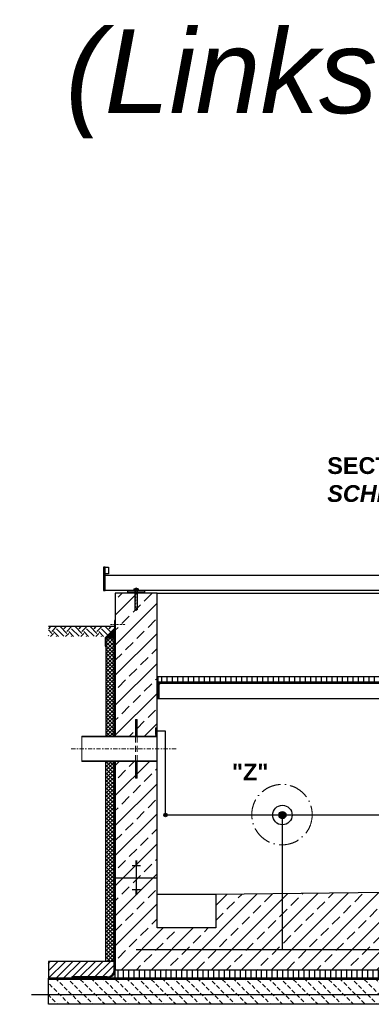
# Model space of a CAD drawing. Header units: millimetres. Extents: x -61498 to 2601997, y -16110 to 22287.
# Tile 2 of 27: x 5745 to 7846, y -10737 to -4856. Entities that reach past the tile are written whole.
import ezdxf

# ---------------------------------------------------------------- set-up
doc = ezdxf.new("R2010")
doc.units = ezdxf.units.MM
for name, pattern in [('ACAD_ISO10W100', [18, 12, -3, 0, -3]), ('JIS_02_1.0', [2, 1, -1]), ('STRICHPUNKT2', [0.5, 0.25, -0.125, 0, -0.125]), ('VERDECKT2', [0.1875, 0.125, -0.0625])]:
    doc.linetypes.add(name, pattern=pattern)
for name, color, linetype, lineweight in [('Beschriftung', 7, 'Continuous', 9), ('P-DABDICHTUNG', 7, 'Continuous', 18), ('P-ES-MD', 1, 'VERDECKT2', 18), ('verz. Bandstahl 30x3_5mm auf Putz', 1, 'GRENZE1', 35), ('verz. Bandstahl 30x3_5mm im Beton', 5, 'GRENZE1', 35)]:
    doc.layers.add(name, color=color, linetype=linetype, lineweight=lineweight)
doc.styles.add('LBB3.5M1000', font='isocp.shx', dxfattribs={"height": 3.5})
doc.linetypes.add('GRENZE1', pattern='A,6.35,-2.54,[133,ltypeshp.shx,S=2.54,R=0,X=-2.54,Y=0],-2.54,25.4', length=36.83)
pattern_1 = [(45, (6441.0728, -9211.404), (-2.245064, 2.245064), [])]

msp = doc.modelspace()

# ---------------------------------------------------------------- hatches: boundary and pattern name
at = {"lineweight": 0}
h = msp.add_hatch(dxfattribs=at)
h.set_pattern_fill('ANSI33', color=256, scale=20)
h.set_pattern_definition([(45, (8016.07, -9406.4), (-89.8026, 89.8026), []), (45, (8105.88, -9406.4), (-89.8026, 89.8026), [63.5, -31.75])])
h.paths.add_polyline_path([(6316.073, -9136.404), (6566.073, -9136.404), (6566.073, -8281.404), (6316.073, -8281.404)])
h.paths.add_polyline_path([(9466.073, -9319.904), (9716.073, -9319.904), (9716.073, -8281.404), (9466.073, -8281.404)])
h.paths.add_polyline_path([(9716.073, -9592.904), (9466.073, -9592.904), (9466.073, -10051.404), (6916.073, -10081.404), (6916.073, -10281.404), (6566.073, -10281.404), (6566.073, -9286.404), (6316.073, -9286.404), (6316.073, -10531.404), (9716.073, -10531.404)])
h = msp.add_hatch()
h.set_pattern_fill('EARTH', color=256, scale=10, angle=45)
h.set_pattern_definition([(45, (6116.07, -8510.54), (7e-15, 89.803), [63.5, -63.5]), (45, (6099.235, -8493.704), (7e-15, 89.803), [63.5, -63.5]), (45, (6082.4, -8476.866), (7e-15, 89.803), [63.5, -63.5]), (135, (6082.4, -8465.64), (-89.803, 7e-15), [63.5, -63.5]), (135, (6099.235, -8448.8), (-89.803, 7e-15), [63.5, -63.5]), (135, (6116.07, -8431.965), (-89.803, 7e-15), [63.5, -63.5])])
h.paths.add_polyline_path([(6264.705, -8539.68), (6311.228, -8493.157), (6311.228, -8481.404), (5916.073, -8481.404), (5916.073, -8539.68)])
at = {"lineweight": 5}
h = msp.add_hatch(dxfattribs=at)
h.set_pattern_fill('ANSI36', color=256, angle=90)
h.set_pattern_definition([(135, (6288.0728, -8523.215), (-6.17393, 1.6838), [7.9375, -1.5875, 0, -1.5875])])
h.paths.add_polyline_path([(6316.073, -8495.215), (6260.073, -8551.215), (6310.073, -8551.215), (6316.073, -8551.215)])
h = msp.add_hatch(dxfattribs=at)
h.set_pattern_fill('ANSI37', color=256, scale=5)
h.set_pattern_definition([(45, (6285.073, -8798.654), (-11.2253, 11.2253), []), (135, (6285.073, -8798.654), (-11.2253, -11.2253), [])])
h.paths.add_polyline_path([(6310.073, -8551.215), (6260.073, -8551.215), (6260.073, -9136.404), (6310.073, -9136.404)])
at = {"lineweight": 9}
h = msp.add_hatch(dxfattribs=at)
h.set_pattern_fill('ANSI31', color=256)
h.set_pattern_definition([(45, (-77669.4396, 29538.3737), (-2.24506403, 2.24506403), [])])
edge = h.paths.add_edge_path()
edge.add_line((6566.073, -8911.404), (6566.073, -8811.404))
edge.add_line((6566.073, -8811.404), (6641.073, -8811.404))
edge.add_line((6641.073, -8811.404), (6641.073, -8816.404))
edge.add_arc((6636.073, -8816.404), 5, -90, 0, ccw=False)
edge.add_line((6636.073, -8821.404), (6586.073, -8821.404))
edge.add_arc((6586.073, -8831.404), 10, 90, 180)
edge.add_line((6576.073, -8831.404), (6576.073, -8906.404))
edge.add_arc((6571.073, -8906.404), 5, -90, 0, ccw=False)
edge.add_line((6571.073, -8911.404), (6566.073, -8911.404))
h = msp.add_hatch()
h.set_pattern_fill('ANSI31', color=256, scale=10, angle=45)
h.set_pattern_definition([(90, (-77669.44, 29538.374), (-31.75, 5e-15), [])])
h.paths.add_polyline_path([(6740.375, -8811.404), (6740.375, -8781.404), (6571.073, -8781.404), (6571.073, -8811.404)])
h.paths.add_polyline_path([(6740.375, -8781.404), (6740.375, -8811.404), (9461.073, -8811.404), (9461.073, -8781.404)])
at = {"lineweight": 0}
h = msp.add_hatch(dxfattribs=at)
h.set_pattern_fill('ANSI31', color=256)
h.set_pattern_definition(pattern_1)
h.paths.add_polyline_path([(6436.073, -9036.404), (6446.073, -9036.404), (6446.073, -9136.404), (6436.073, -9136.404)])
h = msp.add_hatch(dxfattribs=at)
h.set_pattern_fill('ANSI31', color=256)
h.set_pattern_definition([(45, (6561.0728, -9261.404), (-2.245064, 2.245064), [])])
h.paths.add_polyline_path([(6556.073, -9086.404), (6566.073, -9086.404), (6566.073, -9136.404), (6556.073, -9136.404)])
h = msp.add_hatch(dxfattribs=at)
h.set_pattern_fill('ANSI31', color=256, angle=90)
h.set_pattern_definition([(135, (6341.0728, -9211.404), (-2.245064, -2.245064), [])])
h.paths.add_polyline_path([(6436.073, -9136.404), (6116.073, -9136.404), (6116.073, -9139.604), (6436.073, -9139.604)])
h.paths.add_polyline_path([(6446.073, -9136.404), (6436.073, -9136.404), (6436.073, -9139.604), (6446.073, -9139.604)])
h.paths.add_polyline_path([(6566.073, -9136.404), (6446.073, -9136.404), (6446.073, -9139.604), (6566.073, -9139.604)])
h.paths.add_polyline_path([(6566.073, -9283.204), (6446.073, -9283.204), (6446.073, -9286.404), (6566.073, -9286.404)])
h.paths.add_polyline_path([(6446.073, -9283.204), (6436.073, -9283.204), (6436.073, -9286.404), (6446.073, -9286.404)])
h.paths.add_polyline_path([(6436.073, -9283.204), (6116.073, -9283.204), (6116.073, -9286.404), (6436.073, -9286.404)])
at = {"lineweight": 5}
h = msp.add_hatch(dxfattribs=at)
h.set_pattern_fill('ANSI37', color=256, scale=5)
h.set_pattern_definition([(45, (8016.073, -9471.154), (-11.22532, 11.22532), []), (135, (8016.073, -9471.154), (-11.22532, -11.22532), [])])
h.paths.add_polyline_path([(6260.073, -9286.404), (6310.073, -9286.404), (6310.073, -10481.404), (6260.073, -10481.404)])
at = {"lineweight": 0}
h = msp.add_hatch(dxfattribs=at)
h.set_pattern_fill('ANSI31', color=256)
h.set_pattern_definition(pattern_1)
h.paths.add_polyline_path([(6436.073, -9386.404), (6446.073, -9386.404), (6446.073, -9286.404), (6436.073, -9286.404)])
h = msp.add_hatch()
h.set_pattern_fill('ANSI31', color=256, scale=10)
h.set_pattern_definition([(45, (9919.073, -10531.404), (-22.45064, 22.45064), [])])
edge = h.paths.add_edge_path()
edge.add_line((6055.698, -10573.76), (6055.698, -10581.404))
edge.add_line((6055.698, -10581.404), (5916.073, -10581.404))
edge.add_line((5916.073, -10581.404), (5916.073, -10481.404))
edge.add_line((5916.073, -10481.404), (6310.073, -10481.404))
edge.add_line((6310.073, -10481.404), (6310.073, -10531.404))
edge.add_arc((6267.717, -10531.404), 42.356, 270, 360, ccw=False)
edge.add_line((6267.717, -10573.76), (6055.698, -10573.76))
h = msp.add_hatch(dxfattribs=at)
h.set_pattern_fill('AR-CONC', color=256, scale=0.48356)
h.set_pattern_definition([(50, (9798.245, -10556.404), (3.4683817, -0.303444), [0.36267, -3.989368]), (355, (9798.245, -10556.404), (-0.6709456, 3.6372986), [0.290136, -3.1914945]), (100.45144, (9798.534, -10556.4293), (2.797436, 3.3338545), [0.308222, -3.3904412]), (46.1842, (9798.245, -10555.437), (5.16075, -0.8003847), [0.544005, -5.984052]), (96.63564, (9798.675, -10555.5036), (4.519649, 4.710446), [0.462333, -5.085665]), (351.18416, (9798.245, -10555.437), (4.519649, 4.710446), [0.435204, -4.787242]), (21, (9798.7285, -10555.6787), (2.8864024, -1.946903), [0.36267, -3.989368]), (326, (9798.7285, -10555.6787), (1.176575, 3.506534), [0.290136, -3.1914945]), (71.45144, (9798.969, -10555.841), (4.0629775, 1.559631), [0.308222, -3.3904412]), (37.5, (9798.245, -10556.404), (0.05880017, 1.6097408), [0, -3.1528098, 0, -3.2398505, 0, -3.2035835]), (7.5, (9798.245, -10556.404), (1.2720985, 1.9072164), [0, -1.8471984, 0, -3.0802758, 0, -1.2209884]), (327.5, (9797.1666, -10556.404), (2.5813506, -0.1090663), [0, -1.2088994, 0, -3.7717663, 0, -5.0048437]), (317.5, (9796.683, -10556.404), (2.8200537, 0.4840674), [0, -1.5715693, 0, -2.5048397, 0, -3.5541644])])
edge = h.paths.add_edge_path()
edge.add_line((6241.774, -10581.404), (6267.717, -10579.76))
edge.add_arc((6267.717, -10531.404), 48.356, 270, 360)
edge.add_line((6316.073, -10531.404), (6316.073, -10581.404))
edge.add_line((6316.073, -10581.404), (6241.774, -10581.404))
h = msp.add_hatch()
h.set_pattern_fill('ANSI31', color=256, scale=10, angle=45)
h.set_pattern_definition([(90, (8016.073, -10556.404), (-31.75, 5e-15), [])])
h.paths.add_polyline_path([(6316.073, -10531.404), (9716.073, -10531.404), (9716.073, -10581.404), (6316.073, -10581.404)])
h = msp.add_hatch(dxfattribs=at)
h.set_pattern_fill('BETON_UNBEWEHRT', color=256, scale=200, angle=90, pattern_type=2)
h.set_pattern_definition([(135, (928.2, -10502.05), (-35.35534, -35.35534), [25, -12.5])])
h.paths.add_polyline_path([(5916.073, -10587.404), (10116.073, -10587.404), (10116.073, -10737.404), (5916.073, -10737.404)])
at = {"layer": 'P-DABDICHTUNG'}
h = msp.add_hatch(dxfattribs=at)
h.set_pattern_fill('PLAST', scale=6, angle=90, style=0)
h.set_pattern_definition([(90, (-4910.0126, -11880.9715), (-1.5, 9e-17), []), (90, (-4910.2001, -11880.9715), (-1.5, 9e-17), []), (90, (-4910.3876, -11880.9715), (-1.5, 9e-17), [])])
h.paths.add_polyline_path([(6055.698, -10581.404), (6055.698, -10579.76), (6115.205, -10579.76), (6115.205, -10581.404)])
at = {"layer": 'verz. Bandstahl 30x3_5mm auf Putz', "lineweight": -3, "ltscale": 2.5}
h = msp.add_hatch(color=256, dxfattribs=at)
h.dxf.hatch_style = 1
edge = h.paths.add_edge_path()
edge.add_arc((6616.073, -9606.829), 10.718, 720, 1080, ccw=False)
at = {"layer": 'verz. Bandstahl 30x3_5mm im Beton', "lineweight": -3, "ltscale": 20}
h = msp.add_hatch(color=256, dxfattribs=at)
h.dxf.hatch_style = 1
edge = h.paths.add_edge_path()
edge.add_arc((7314.733, -9606.829), 21.435, 360, 720, ccw=False)

# ---------------------------------------------------------------- linework, layer by layer
for p, q in [((10858.917, -8176.404), (6256.073, -8176.404)), ((10858.917, -8266.404), (6256.073, -8266.404)), ((6391.073, -8276.404), (6386.073, -8281.404)), ((6391.073, -8276.404), (6391.073, -8266.404)), ((6491.073, -8276.404), (6391.073, -8276.404)), ((6491.073, -8266.404), (6491.073, -8276.404)), ((6491.073, -8276.404), (6496.073, -8281.404)), ((6566.073, -8281.404), (9466.073, -8281.404)), ((6311.228, -8481.404), (5916.073, -8481.404)), ((6260.073, -8551.215), (6316.073, -8495.215)), ((6310.073, -9136.404), (6310.073, -8551.215)), ((6310.073, -8551.215), (6316.073, -8551.215)), ((6741.923, -8821.404), (6636.073, -8821.404)), ((9396.073, -8821.404), (6741.923, -8821.404)), ((6571.073, -8911.404), (6741.923, -8911.404)), ((6741.923, -8911.404), (9461.073, -8911.404)), ((6310.073, -10531.404), (6310.073, -9286.404)), ((6466.073, -9909.91), (6416.073, -9909.91)), ((6446.073, -9881.751), (6436.073, -9881.751)), ((6446.073, -9885.271), (6436.073, -9885.271)), ((6446.073, -9888.791), (6436.073, -9888.791)), ((6446.073, -9892.31), (6436.073, -9892.31)), ((6446.073, -9895.83), (6436.073, -9895.83)), ((6446.073, -9899.35), (6436.073, -9899.35)), ((6446.073, -9902.87), (6436.073, -9902.87)), ((6446.073, -9906.39), (6436.073, -9906.39)), ((6441.073, -9881.404), (6441.073, -9981.404)), ((6316.073, -9981.404), (6566.073, -9981.404)), ((6441.073, -9981.404), (6441.073, -10081.404)), ((6466.073, -10052.898), (6416.073, -10052.898)), ((6446.073, -10056.418), (6436.073, -10056.418)), ((6446.073, -10059.938), (6436.073, -10059.938)), ((6446.073, -10063.458), (6436.073, -10063.458)), ((6446.073, -10066.978), (6436.073, -10066.978)), ((6446.073, -10070.498), (6436.073, -10070.498)), ((6446.073, -10074.017), (6436.073, -10074.017)), ((6446.073, -10077.537), (6436.073, -10077.537)), ((6446.073, -10081.057), (6436.073, -10081.057)), ((6916.073, -10081.404), (6566.073, -10081.404)), ((6310.073, -10481.404), (5916.073, -10481.404)), ((5916.073, -10481.404), (5916.073, -10581.404)), ((6310.073, -10531.404), (6310.073, -10481.404)), ((6310.073, -10581.404), (5916.073, -10581.404)), ((5916.073, -10587.404), (5916.073, -10581.404)), ((6310.073, -10581.404), (5916.073, -10581.404)), ((5916.073, -10581.404), (6316.073, -10581.404)), ((6055.698, -10573.76), (6055.698, -10581.404)), ((6267.717, -10573.76), (6055.698, -10573.76)), ((6267.717, -10579.76), (6055.698, -10579.76))]:
    msp.add_line(p, q)
at = {"linetype": 'Continuous', "lineweight": 9}
for p, q in [((6426.073, -8266.404), (6426.073, -8263.404)), ((6426.073, -8263.404), (6456.073, -8263.404)), ((6427.673, -8262.404), (6427.673, -8256.404)), ((6431.137, -8255.404), (6451.009, -8255.404)), ((6433.073, -8252.904), (6449.073, -8252.904)), ((6433.073, -8252.904), (6433.073, -8255.404)), ((6434.298, -8252.469), (6434.298, -8255.404)), ((6434.601, -8262.404), (6434.601, -8256.404)), ((6447.545, -8262.404), (6447.545, -8256.404)), ((6447.848, -8252.469), (6447.848, -8255.404)), ((6449.073, -8252.904), (6449.073, -8255.404)), ((6454.473, -8262.404), (6454.473, -8256.404)), ((6456.073, -8266.404), (6456.073, -8263.404))]:
    msp.add_line(p, q, dxfattribs=at)
at = {"linetype": 'JIS_02_1.0', "lineweight": 5, "ltscale": 2}
for p, q in [((6432.573, -8281.404), (6432.573, -8263.404)), ((6433.073, -8379.904), (6433.073, -8252.904)), ((6434.298, -8380.339), (6434.298, -8255.404)), ((6447.848, -8380.339), (6447.848, -8255.404)), ((6449.073, -8379.904), (6449.073, -8252.904)), ((6449.573, -8281.404), (6449.573, -8263.404)), ((6433.073, -8379.904), (6449.073, -8379.904))]:
    msp.add_line(p, q, dxfattribs=at)
at = {"linetype": 'ACAD_ISO10W100', "lineweight": 5}
for p, q in [((6441.073, -8386.404), (6441.073, -8248.343)), ((6287.985, -8468.986), (6375.496, -8468.986))]:
    msp.add_line(p, q, dxfattribs=at)
at = {"linetype": 'JIS_02_1.0', "lineweight": 25, "ltscale": 50}
for p, q in [((6313.073, -8551.215), (6313.073, -9136.404)), ((6313.073, -9286.404), (6313.073, -10531.404)), ((5916.073, -10584.404), (10116.073, -10584.404)), ((6267.717, -10576.76), (6055.698, -10576.76))]:
    msp.add_line(p, q, dxfattribs=at)
for points in [[(6246.073, -8266.404), (6256.073, -8266.404), (6256.073, -8126.404), (6246.073, -8126.404)], [(6256.073, -8126.404), (6276.073, -8126.404), (6276.073, -8166.404), (6256.073, -8166.404)], [(6258.115, -8599.098), (6258.115, -8549.098), (6313.228, -8493.986), (6313.228, -8443.986), (6311.228, -8443.986), (6311.228, -8493.157), (6256.115, -8548.27), (6256.115, -8599.098)], [(6310.073, -8551.215), (6260.073, -8551.215), (6260.073, -9136.404), (6310.073, -9136.404)], [(6260.073, -9286.404), (6310.073, -9286.404), (6310.073, -10481.404), (6260.073, -10481.404)], [(6316.073, -10531.404), (9716.073, -10531.404), (9716.073, -10581.404), (6316.073, -10581.404)], [(5916.073, -10587.404), (10116.073, -10587.404), (10116.073, -10737.404), (5916.073, -10737.404)]]:
    msp.add_lwpolyline(points, close=True)
for points in [[(9716.073, -9319.904), (9716.073, -8281.404), (9466.073, -8281.404), (9466.073, -10051.404), (6916.073, -10081.404), (6916.073, -10281.404), (6566.073, -10281.404), (6566.073, -10081.404), (6566.073, -8281.404), (6316.073, -8281.404), (6316.073, -9136.404)], [(6741.923, -8781.404), (6571.073, -8781.404), (6571.073, -8811.404), (6741.923, -8811.404)], [(6741.923, -8811.404), (9461.073, -8811.404), (9461.073, -8781.404), (6741.923, -8781.404)], [(6316.073, -9286.404), (6316.073, -10531.404), (7166.073, -10531.404), (7166.073, -10531.404), (9716.073, -10531.404), (9716.073, -9592.904)]]:
    msp.add_lwpolyline(points)
msp.add_lwpolyline([(6566.073, -8911.404), (6566.073, -8811.404), (6641.073, -8811.404), (6641.073, -8816.404, -0.41421356), (6636.073, -8821.404), (6586.073, -8821.404, 0.41421356), (6576.073, -8831.404), (6576.073, -8906.404, -0.41421356), (6571.073, -8911.404)], format="xyb", close=True)
at = {"linetype": 'ACAD_ISO10W100', "lineweight": 18, "ltscale": 10}
msp.add_circle((7312.009, -9604.551), 180.384, dxfattribs=at)
at = {"linetype": 'Continuous', "lineweight": 9}
for centre, radius, start, end in [((6431.137, -8261.904), 6.5, 57.7957583, 122.2042417), ((6431.137, -8256.904), 6.5, 237.7957583, 302.2042417), ((6441.073, -8273.487), 22.083, 68.7606889, 111.2393111), ((6441.073, -8276.846), 21.442, 72.4326417, 107.5673583), ((6441.073, -8241.962), 21.442, 252.4326417, 287.5673583), ((6451.009, -8261.904), 6.5, 57.7957583, 122.2042417), ((6451.009, -8256.904), 6.5, 237.7957583, 302.2042417)]:
    msp.add_arc(centre, radius, start, end, dxfattribs=at)
at = {"linetype": 'JIS_02_1.0', "lineweight": 5, "ltscale": 2}
msp.add_arc((6441.073, -8359.321), 22.083, 248.7606889, 291.2393111, dxfattribs=at)
msp.add_arc((6267.717, -10531.404), 42.356, 270, 0)
at = {"linetype": 'JIS_02_1.0', "lineweight": 25, "ltscale": 50}
msp.add_arc((6267.717, -10531.404), 45.356, 270, 0, dxfattribs=at)
at = {"layer": 'P-DABDICHTUNG', "color": 7}
for p, q in [((6115.205, -10579.76), (6115.205, -10581.404)), ((6267.717, -10579.76), (6241.774, -10581.404))]:
    msp.add_line(p, q, dxfattribs=at)
msp.add_lwpolyline([(6316.073, -10507.226), (6316.073, -10531.404, -0.41421356), (6267.717, -10579.76)], format="xyb", dxfattribs=at)
at = {"layer": 'P-ES-MD', "color": 7, "linetype": 'Continuous', "ltscale": 300}
for p, q in [((6116.073, -9136.404), (6116.073, -9286.404)), ((6566.073, -9136.404), (6116.073, -9136.404)), ((6566.073, -9139.604), (6116.073, -9139.604)), ((6566.073, -9283.204), (6116.073, -9283.204)), ((6566.073, -9286.404), (6116.073, -9286.404))]:
    msp.add_line(p, q, dxfattribs=at)
at = {"layer": 'P-ES-MD', "color": 7, "linetype": 'STRICHPUNKT2', "ltscale": 100}
msp.add_line((6052.973, -9211.404), (6679.467, -9211.404), dxfattribs=at)
at = {"layer": 'P-ES-MD', "color": 7, "linetype": 'Continuous', "ltscale": 300}
for points in [[(6436.073, -9036.404), (6446.073, -9036.404), (6446.073, -9136.404), (6436.073, -9136.404)], [(6436.073, -9386.404), (6446.073, -9386.404), (6446.073, -9286.404), (6436.073, -9286.404)]]:
    msp.add_lwpolyline(points, close=True, dxfattribs=at)
at = {"layer": 'P-ES-MD', "color": 7, "ltscale": 300}
msp.add_lwpolyline([(6566.073, -9086.404), (6556.073, -9086.404), (6556.073, -9136.404), (6566.073, -9136.404)], close=True, dxfattribs=at)
for points in [[(6436.073, -9136.404), (6436.073, -9286.404)], [(6446.073, -9286.404), (6446.073, -9136.404)]]:
    msp.add_lwpolyline(points, dxfattribs=at)
at = {"layer": 'verz. Bandstahl 30x3_5mm auf Putz', "lineweight": -3, "ltscale": 2.5}
for p, q in [((6616.073, -9106.404), (6561.061, -9106.404)), ((6616.073, -9606.829), (6616.073, -9106.404)), ((9416.073, -9606.829), (6616.073, -9606.829))]:
    msp.add_line(p, q, dxfattribs=at)
at = {"layer": 'verz. Bandstahl 30x3_5mm auf Putz', "linetype": 'Continuous', "lineweight": -3, "ltscale": 2.5}
msp.add_circle((6616.073, -9606.829), 10.718, dxfattribs=at)
at = {"layer": 'verz. Bandstahl 30x3_5mm im Beton', "lineweight": -3, "ltscale": 5}
for p, q in [((7314.733, -10409.191), (7314.733, -9606.829)), ((6441.073, -10409.191), (9591.073, -10409.191)), ((5816.073, -10679.696), (10216.073, -10679.696))]:
    msp.add_line(p, q, dxfattribs=at)
at = {"layer": 'verz. Bandstahl 30x3_5mm im Beton', "linetype": 'Continuous', "lineweight": -3, "ltscale": 5}
msp.add_circle((7314.733, -9606.829), 58.233, dxfattribs=at)
at = {"layer": 'verz. Bandstahl 30x3_5mm im Beton', "lineweight": -3, "ltscale": 20}
msp.add_circle((7314.733, -9606.829), 21.435, dxfattribs=at)

# ---------------------------------------------------------------- texts
at = {"color": 1, "insert": (5675.996, -4914.101), "char_height": 500, "attachment_point": 1, "style": 'LBB3.5M1000'}
msp.add_mtext_dynamic_manual_height_columns('\\pi343.03;{\\fArial|b0|i1|c0|p34;(Linksausführung)  Elektroplan \\P\\pi4137.2;mit IC}', width=10081.01689, gutter_width=17.5, heights=[0], dxfattribs=at)
at = {"layer": 'Beschriftung', "char_height": 100, "attachment_point": 1, "style": 'LBB3.5M1000'}
for s, width, insert in [('{\\fArial|b1|i0|c0|p34;SECTION\\P\\fArial|b1|i1|c0|p34;SCHNITT}', 963.55424, (7582.906, -7469.612)), ('{\\fArial|b1|i0|c0|p34;"Z"}', 100, (7013.101, -9300.083))]:
    msp.add_mtext_dynamic_manual_height_columns(s, width=width, gutter_width=17.5, heights=[0], dxfattribs=dict(at, insert=insert))

doc.saveas('drawing.dxf')
